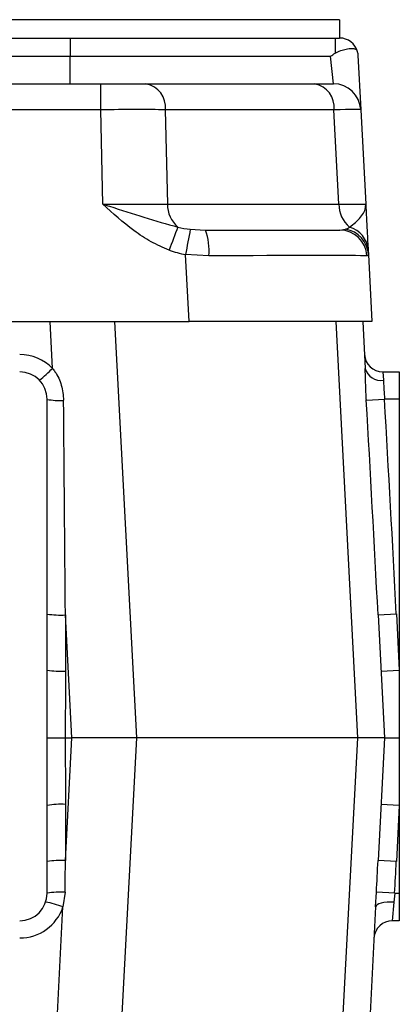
# Model space of a CAD drawing. Header units: millimetres. Extents: x -722 to 1902, y -809 to 1604.
# Tile 30 of 93: x -355 to -314, y 484 to 592. Entities that reach past the tile are written whole.
import ezdxf

# ---------------------------------------------------------------- set-up
doc = ezdxf.new("R2010")
doc.units = ezdxf.units.MM

msp = doc.modelspace()

# ---------------------------------------------------------------- linework, layer by layer
at = {"color": 7, "linetype": 'Continuous', "lineweight": 25}
for p, q in [((-320.33, 591.73), (-519.29, 591.73)), ((-320.33, 591.73), (-320.33, 589.73)), ((-361.81, 589.73), (-349.81, 589.73)), ((-349.81, 589.73), (-349.81, 587.73)), ((-349.81, 589.73), (-320.83, 589.73)), ((-320.83, 589.73), (-320.83, 588.07)), ((-320.83, 589.73), (-320.33, 589.73)), ((-359.81, 587.73), (-349.81, 587.73)), ((-349.81, 584.73), (-349.81, 587.73)), ((-349.81, 587.73), (-321.33, 587.73)), ((-321.02, 584.73), (-321.33, 587.73)), ((-318.34, 587.84), (-318.02, 581.89)), ((-376.81, 584.73), (-346.45, 584.73)), ((-346.45, 581.89), (-346.45, 584.73)), ((-346.45, 584.73), (-341.51, 584.73)), ((-341.51, 584.73), (-323.07, 584.73)), ((-323.07, 584.73), (-321.02, 584.73)), ((-346.45, 581.89), (-376.81, 581.89)), ((-346.23, 571.58), (-346.45, 581.89)), ((-339.39, 581.89), (-339.16, 571.58)), ((-320.95, 581.89), (-339.39, 581.89)), ((-320.41, 571.58), (-320.95, 581.89)), ((-318.02, 581.89), (-317.48, 571.58)), ((-339.16, 571.58), (-320.41, 571.58)), ((-336.66, 568.82), (-335.02, 568.73)), ((-335.02, 568.73), (-320.32, 568.73)), ((-320.32, 568.73), (-319.68, 568.82)), ((-317.22, 566.54), (-317.19, 566.06)), ((-336.78, 558.73), (-337.17, 566.06)), ((-334.64, 565.91), (-337.17, 566.06)), ((-317.19, 566.06), (-317.34, 565.91)), ((-317.19, 566.06), (-316.81, 558.73)), ((-502.84, 558.73), (-336.78, 558.73)), ((-351.72, 553.61), (-351.99, 558.73)), ((-344.93, 558.73), (-342.54, 513.23)), ((-316.81, 558.73), (-336.78, 558.73)), ((-318.35, 513.23), (-320.73, 558.73)), ((-317.81, 558.73), (-317.54, 553.61)), ((-315.62, 553.23), (-315.54, 552.32)), ((-315.62, 553.23), (-313.81, 553.23)), ((-313.81, 553.23), (-313.81, 550.23)), ((-352.31, 520.62), (-352.31, 550.23)), ((-317.41, 550.12), (-315.42, 550.23)), ((-313.81, 550.23), (-315.42, 550.23)), ((-313.81, 550.23), (-313.81, 520.62)), ((-350.31, 526.66), (-350.31, 520.52)), ((-349.61, 513.23), (-350.31, 526.66)), ((-316.13, 526.66), (-314.13, 526.77)), ((-316.13, 526.66), (-315.43, 513.23)), ((-314.13, 526.77), (-313.81, 520.62)), ((-352.31, 513.23), (-352.31, 520.62)), ((-315.81, 520.52), (-313.81, 520.62)), ((-313.81, 520.62), (-313.81, 513.23)), ((-352.31, 505.84), (-352.31, 513.23)), ((-350.35, 513.23), (-349.61, 513.23)), ((-350.31, 499.8), (-349.61, 513.23)), ((-342.54, 513.23), (-349.61, 513.23)), ((-342.54, 513.23), (-344.93, 467.73)), ((-318.35, 513.23), (-342.54, 513.23)), ((-320.73, 467.73), (-318.35, 513.23)), ((-315.43, 513.23), (-318.35, 513.23)), ((-315.43, 513.23), (-316.13, 499.8)), ((-313.81, 513.23), (-313.81, 505.84)), ((-350.31, 505.95), (-350.31, 499.8)), ((-313.81, 505.84), (-315.81, 505.95)), ((-352.31, 496.23), (-352.31, 505.84)), ((-313.81, 505.84), (-314.13, 499.7)), ((-313.81, 505.84), (-313.81, 496.23)), ((-314.13, 499.7), (-316.13, 499.8)), ((-350.34, 496.34), (-350.58, 494.73)), ((-316.4, 494.73), (-316.31, 496.34)), ((-314.31, 496.23), (-316.31, 496.34)), ((-314.31, 496.23), (-314.4, 495.27)), ((-314.31, 496.23), (-313.81, 496.23)), ((-313.81, 496.23), (-313.81, 493.23)), ((-314.4, 495.27), (-314.58, 493.23)), ((-351.99, 467.73), (-350.58, 494.73)), ((-316.4, 494.73), (-317.81, 467.73)), ((-313.81, 493.23), (-314.58, 493.23))]:
    msp.add_line(p, q, dxfattribs=at)
at = {"color": 7, "linetype": 'Continuous', "lineweight": 25, "flags": 128}
msp.add_lwpolyline([(-314.4, 495.27), (-314.78, 495.27), (-315.15, 495.25), (-315.5, 495.21), (-315.8, 495.15), (-316.05, 495.06), (-316.23, 494.96), (-316.35, 494.85), (-316.4, 494.73)], dxfattribs=at)
at = {"color": 7, "linetype": 'Continuous', "lineweight": 25}
for centre, radius, start, end in [((-320.33, 587.73), 2, 14.4992, 90), ((-342, 582.15), 2.63, 354.2117, 79.1705), ((-323.56, 582.15), 2.63, 354.2117, 79.1705), ((-321.02, 581.73), 3, 3, 90), ((-335.92, 571.54), 3.24, 179.3916, 229.9435), ((-317.17, 571.54), 3.24, 179.3916, 229.9435), ((-270.81, 541.9), 72.48, 157.9956, 160.1254), ((-227.83, 547.44), 110.91, 168.8862, 170.334), ((-340.43, 566.57), 5.83, 353.4412, 21.7405), ((-320.33, 565.75), 2.99, 3.1082, 89.7888), ((-320.15, 565.89), 2.97, 3.3124, 80.8804), ((-320.04, 566.35), 2.83, 4.021, 73.8551), ((-355.31, 550.13), 5, 44.1499, 90), ((-315.62, 555.23), 2, 183, 270), ((-360.91, 562.41), 12.72, 307.5712, 316.2649), ((-315.84, 554.05), 1.76, 194.5739, 279.7751), ((-355.31, 550.23), 3, 0, 90), ((-350.93, 557.69), 7.59, 259.5313, 273.1517), ((-350.81, 536.29), 9.65, 261.0448, 272.9634), ((-350.81, 530.15), 9.65, 261.0448, 272.9634), ((-350.81, 496.31), 9.65, 87.0366, 98.9552), ((-350.81, 490.17), 9.65, 87.0366, 98.9552), ((-355.31, 496.23), 3, 270, 0), ((-350.83, 487.04), 9.31, 87.0083, 99.1661), ((-354.23, 485.48), 9.95, 68.4308, 79.7888), ((-355.31, 496.34), 5, 270, 341.2246), ((-314.58, 491.23), 2, 90, 177)]:
    msp.add_arc(centre, radius, start, end, dxfattribs=at)
for centre, major_axis, ratio, start_param, end_param in [((-346.46, 581.73), (10, 0.07), 0.015693, 0.785636, 1.569899), ((-328.03, 581.73), (10.01, 0.16), 0.006493, 0.000238, 0.784501), ((-346.24, 571.73), (10, -0.07), 0.015685, 4.713968, 5.498231), ((-327.5, 571.73), (10.02, -0.16), 0.006472, 5.499363, 6.283626), ((-334.84, 571.73), (6.37, 0.19), 0.469931, 4.177888, 4.408428), ((-320.5, 571.73), (-0.61, 2.97), 0.692211, 3.240998, 3.471537), ((-334.84, 571.89), (8.49, 0.44), 0.705175, 4.167495, 4.398034), ((-337.2, 565.73), (20.02, 0.16), 0.007824, 0.126326, 1.442429), ((-350.31, 526.14), (-2, 229.18), 0.00002, 4.714672, 4.817216), ((-326.12, 526.14), (-12.01, 229.18), 0.043574, 4.712389, 4.814933), ((-326.12, 526.14), (-12.02, 229.29), 0.052264, 4.712389, 4.814933), ((-350.31, 500.33), (2, 229.18), 0.00002, 4.694982, 4.710106), ((-326.12, 500.33), (12.01, 229.18), 0.043574, 4.697265, 4.712389), ((-326.12, 500.33), (12.02, 229.29), 0.052264, 4.697265, 4.712389)]:
    msp.add_ellipse(centre, major_axis=major_axis, ratio=ratio, start_param=start_param, end_param=end_param, dxfattribs=at)
for points, knots in [([(-321.33, 587.73), (-321.33, 587.73), (-321.16, 587.85), (-321, 587.96), (-320.83, 588.07)], [0, 0, 0, 0, 0.018111, 1, 1, 1, 1]), ([(-320.83, 588.07), (-320.63, 588.18), (-320.22, 588.38), (-319.57, 588.53), (-318.99, 588.62), (-318.62, 588.57), (-318.45, 588.42), (-318.41, 588.28), (-318.4, 588.23)], [0, 0, 0, 0, 0.1806352, 0.3591449, 0.5745573, 0.7956695, 0.9396381, 1, 1, 1, 1]), ([(-318.4, 588.23), (-318.37, 588.11), (-318.34, 587.97), (-318.34, 587.84), (-318.34, 587.84)], [0, 0, 0, 0, 0.9829, 1, 1, 1, 1]), ([(-338.97, 566.54), (-339.64, 566.83), (-340.99, 567.41), (-343.46, 569.07), (-345.13, 570.56), (-346.22, 571.57), (-346.23, 571.58)], [0, 0, 0, 0, 0.2454516, 0.4963644, 0.9981163, 1, 1, 1, 1]), ([(-346.23, 571.58), (-346.22, 571.57), (-345.98, 571.49), (-344.46, 571.01), (-341.68, 570.08), (-339.24, 569.4), (-338.01, 569.06)], [0, 0, 0, 0, 0.002309, 0.087069, 0.540409, 1, 1, 1, 1]), ([(-319.25, 569.06), (-318.81, 569.4), (-317.92, 570.08), (-317.49, 571.01), (-317.48, 571.49), (-317.48, 571.57), (-317.48, 571.58)], [0, 0, 0, 0, 0.459591, 0.912931, 0.997691, 1, 1, 1, 1]), ([(-317.48, 571.58), (-317.48, 571.57), (-317.43, 570.56), (-317.35, 569.08), (-317.27, 567.42), (-317.23, 566.84), (-317.22, 566.54)], [0, 0, 0, 0, 0.001884, 0.503638, 0.749597, 1, 1, 1, 1]), ([(-351.72, 553.61), (-351.63, 553.49), (-351.21, 552.94), (-350.66, 551.78), (-350.56, 550.68), (-350.51, 550.12)], [0, 0, 0, 0, 0.121635, 0.5546193, 1, 1, 1, 1]), ([(-317.41, 550.12), (-317.42, 550.28), (-317.46, 550.99), (-317.49, 552.25), (-317.53, 553.16), (-317.54, 553.61)], [0, 0, 0, 0, 0.128076, 0.572027, 1, 1, 1, 1]), ([(-315.54, 552.32), (-315.53, 552.06), (-315.5, 551.53), (-315.47, 550.76), (-315.43, 550.33), (-315.42, 550.23)], [0, 0, 0, 0, 0.437172, 0.874504, 1, 1, 1, 1]), ([(-350.31, 520.52), (-350.31, 519.19), (-350.31, 516.76), (-350.34, 514.33), (-350.35, 513.23)], [0, 0, 0, 0, 0.548282, 1, 1, 1, 1]), ([(-352.31, 513.23), (-352.31, 513.23), (-352.26, 513.23), (-352.09, 513.23), (-351.64, 513.23), (-351.04, 513.23), (-350.58, 513.23), (-350.35, 513.23)], [0, 0, 0, 0, 0.009982, 0.255547, 0.501117, 0.746522, 1, 1, 1, 1]), ([(-350.35, 513.23), (-350.34, 511.9), (-350.31, 509.47), (-350.31, 507.04), (-350.31, 505.95)], [0, 0, 0, 0, 0.548282, 1, 1, 1, 1]), ([(-315.43, 513.23), (-315.4, 513.23), (-315.36, 513.23), (-315, 513.23), (-314.48, 513.23), (-314.05, 513.23), (-313.82, 513.23), (-313.81, 513.23)], [0, 0, 0, 0, 0.253478, 0.498883, 0.744453, 0.990018, 1, 1, 1, 1])]:
    msp.add_open_spline(points, degree=3, knots=knots, dxfattribs=at)

doc.saveas('drawing.dxf')
